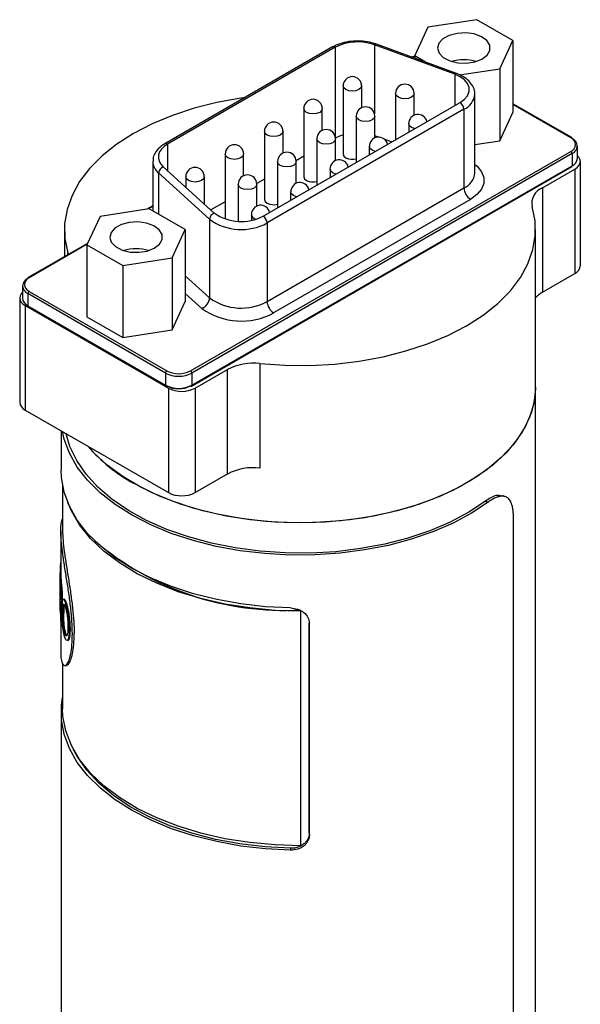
# Model space of a CAD drawing. Header units: inches. Extents: x 3.16 to 12.52, y 1.38 to 9.55.
# Tile 7 of 7: x 11.04 to 11.63, y 8.51 to 9.55. Entities that reach past the tile are written whole.
import ezdxf

# ---------------------------------------------------------------- set-up
doc = ezdxf.new("R2010")
doc.units = ezdxf.units.IN
doc.header["$MEASUREMENT"] = 0

msp = doc.modelspace()

# ---------------------------------------------------------------- linework, layer by layer
at = {"color": 7, "linetype": 'Continuous', "lineweight": 25}
for p, q in [((11.5212, 9.5521), (11.4691, 9.544)), ((11.5594, 9.5301), (11.5212, 9.5521)), ((11.4691, 9.544), (11.4551, 9.5139)), ((11.4975, 9.4942), (11.4124, 9.5254)), ((11.4124, 9.5254), (11.4124, 9.452)), ((11.4995, 9.4949), (11.4145, 9.5261)), ((11.5454, 9.5), (11.5594, 9.5301)), ((11.5594, 9.5301), (11.5594, 9.4537)), ((11.3678, 9.5231), (11.1898, 9.4203)), ((11.3708, 9.5228), (11.1927, 9.42)), ((11.3708, 9.5228), (11.3708, 9.4273)), ((11.4551, 9.5139), (11.4682, 9.5064)), ((11.4551, 9.5139), (11.4551, 9.5112)), ((11.4975, 9.4942), (11.4975, 9.4609)), ((11.5028, 9.4934), (11.5454, 9.5)), ((11.5454, 9.5), (11.5454, 9.4236)), ((11.3791, 9.4818), (11.3791, 9.4095)), ((11.3988, 9.4586), (11.3988, 9.4818)), ((11.4348, 9.4738), (11.4348, 9.4247)), ((11.4545, 9.4506), (11.4545, 9.4738)), ((11.5189, 9.3895), (11.5189, 9.473)), ((11.2942, 9.3436), (11.5032, 9.4642)), ((11.6217, 9.4269), (11.5594, 9.4628)), ((11.6207, 9.4268), (11.5594, 9.4621)), ((11.5074, 9.457), (11.2984, 9.3363)), ((11.3373, 9.4577), (11.3373, 9.3854)), ((11.357, 9.4345), (11.357, 9.4577)), ((11.5074, 9.457), (11.5074, 9.3734)), ((11.5454, 9.4236), (11.5594, 9.4537)), ((11.393, 9.4497), (11.393, 9.4006)), ((11.4127, 9.4265), (11.4127, 9.4497)), ((11.4487, 9.4416), (11.4487, 9.4327)), ((11.2956, 9.4336), (11.2956, 9.3613)), ((11.3153, 9.4104), (11.3153, 9.4336)), ((11.3513, 9.4256), (11.3513, 9.3765)), ((11.371, 9.4024), (11.371, 9.4256)), ((11.4167, 9.4274), (11.4127, 9.4289)), ((11.4306, 9.4223), (11.4232, 9.425)), ((11.5189, 9.4195), (11.5454, 9.4236)), ((11.1927, 9.42), (11.1927, 9.3918)), ((11.217, 9.1793), (11.6207, 9.4123)), ((11.6221, 9.4099), (11.2184, 9.1769)), ((11.4069, 9.4175), (11.4069, 9.4086)), ((11.6221, 9.4099), (11.6221, 9.397)), ((11.6279, 9.4051), (11.6279, 9.4179)), ((11.177, 9.4015), (11.177, 9.3491)), ((11.2538, 9.4095), (11.2538, 9.3405)), ((11.2735, 9.3863), (11.2735, 9.4095)), ((11.3095, 9.4015), (11.3095, 9.3524)), ((11.3373, 9.407), (11.3292, 9.4023)), ((11.3292, 9.3783), (11.3292, 9.4015)), ((11.6309, 9.2907), (11.6309, 9.4016)), ((11.2373, 9.3402), (11.1832, 9.3893)), ((11.1832, 9.3893), (11.1832, 9.3456)), ((11.1882, 9.3959), (11.2423, 9.3468)), ((11.218, 9.1631), (11.6217, 9.3961)), ((11.2184, 9.164), (11.6221, 9.397)), ((11.3652, 9.3934), (11.3652, 9.3845)), ((11.5906, 9.3736), (11.625, 9.3934)), ((11.625, 9.3934), (11.625, 9.2825)), ((11.2121, 9.3854), (11.2121, 9.3743)), ((11.2318, 9.3564), (11.2318, 9.3854)), ((11.2956, 9.3829), (11.2874, 9.3782)), ((11.2678, 9.3774), (11.2678, 9.338)), ((11.2874, 9.3542), (11.2874, 9.3774)), ((11.2984, 9.2527), (11.5074, 9.3734)), ((11.3234, 9.3693), (11.3234, 9.3604)), ((11.5906, 9.3736), (11.5906, 9.2627)), ((11.2538, 9.3588), (11.2387, 9.3501)), ((11.5143, 9.3613), (11.3053, 9.2407)), ((11.1733, 9.3513), (11.1212, 9.3432)), ((11.177, 9.3545), (11.1707, 9.3508)), ((11.177, 9.3538), (11.1723, 9.3511)), ((11.2115, 9.3292), (11.1733, 9.3513)), ((11.1212, 9.3432), (11.1072, 9.3131)), ((11.2373, 9.3402), (11.2373, 9.2566)), ((11.2817, 9.3452), (11.2817, 9.339)), ((11.0833, 9.3292), (11.0833, 9.3004)), ((11.1975, 9.2991), (11.2115, 9.3292)), ((11.2115, 9.3292), (11.2115, 9.2529)), ((11.2984, 9.3363), (11.2984, 9.2527)), ((11.5833, 9.162), (11.5833, 9.3292)), ((11.1079, 9.3146), (11.0449, 9.2782)), ((11.1075, 9.3137), (11.0458, 9.2781)), ((11.1072, 9.3131), (11.1454, 9.2911)), ((11.1072, 9.3131), (11.1072, 9.2367)), ((11.087, 9.3046), (11.0874, 9.3027)), ((11.087, 9.3025), (11.087, 9.3046)), ((11.1454, 9.2911), (11.1975, 9.2991)), ((11.1975, 9.2991), (11.1975, 9.2228)), ((11.1454, 9.2911), (11.1454, 9.2147)), ((11.2115, 9.28), (11.2373, 9.2566)), ((11.5906, 9.2627), (11.625, 9.2825)), ((11.0387, 9.2693), (11.0387, 9.2564)), ((11.0458, 9.2636), (11.192, 9.1793)), ((11.0358, 9.2567), (11.0358, 9.1458)), ((11.1906, 9.1769), (11.0444, 9.2612)), ((11.0444, 9.2612), (11.0444, 9.2484)), ((11.229, 9.2455), (11.2115, 9.2614)), ((11.0416, 9.2485), (11.1937, 9.1608)), ((11.0416, 9.2485), (11.0416, 9.1376)), ((11.0444, 9.2484), (11.1906, 9.164)), ((11.0449, 9.2475), (11.191, 9.1631)), ((11.1975, 9.2228), (11.2115, 9.2529)), ((11.1072, 9.2367), (11.1454, 9.2147)), ((11.1454, 9.2147), (11.1975, 9.2228)), ((11.2219, 9.1608), (11.2563, 9.1806)), ((11.2563, 9.0697), (11.2563, 9.1806)), ((11.2908, 9.1869), (11.2908, 9.076)), ((11.1906, 9.1769), (11.1906, 9.164)), ((11.2184, 9.1769), (11.2184, 9.164)), ((11.1937, 9.1608), (11.1937, 9.0499)), ((11.2219, 9.1608), (11.2219, 9.0499)), ((11.5833, 8.2136), (11.5833, 9.162)), ((11.0416, 9.1376), (11.1937, 9.0499)), ((11.0798, 9.1156), (11.0798, 9.0736)), ((11.2219, 9.0499), (11.2563, 9.0697)), ((11.0813, 9.0575), (11.0813, 9.0093)), ((11.5512, 9.0456), (11.5481, 9.0467)), ((11.5301, 9.0408), (11.5329, 9.0396)), ((11.56, 8.2187), (11.56, 9.0235)), ((11.0794, 9.0093), (11.0794, 8.9637)), ((11.0784, 8.9648), (11.0794, 8.9647)), ((11.0784, 8.9637), (11.0784, 8.9266)), ((11.0786, 8.9692), (11.0794, 8.9692)), ((11.0786, 8.9692), (11.0786, 8.9649)), ((11.0786, 8.9649), (11.0794, 8.9648)), ((11.0784, 8.9577), (11.0784, 8.9456)), ((11.0788, 8.9551), (11.0798, 8.9551)), ((11.0784, 8.9413), (11.0784, 8.9249)), ((11.0798, 8.9392), (11.0788, 8.9392)), ((11.0792, 8.9295), (11.0802, 8.9295)), ((11.08, 8.9371), (11.081, 8.9371)), ((11.0802, 8.9366), (11.0803, 8.9368)), ((11.0839, 8.9338), (11.0849, 8.9339)), ((11.0794, 8.9194), (11.0794, 8.8807)), ((11.0796, 8.9225), (11.0806, 8.9225)), ((11.0825, 8.9218), (11.0815, 8.9217)), ((11.3343, 8.9242), (11.3343, 8.9241)), ((11.3343, 8.675), (11.3343, 8.9241)), ((11.0803, 8.9085), (11.0813, 8.9085)), ((11.3431, 8.6883), (11.3431, 8.9118)), ((11.3433, 8.6862), (11.3433, 8.9113)), ((11.0849, 8.9001), (11.0839, 8.9)), ((11.0883, 8.9045), (11.0892, 8.9047)), ((11.087, 8.8938), (11.088, 8.8939)), ((11.0813, 8.868), (11.0813, 8.8204)), ((11.0798, 8.8164), (11.0798, 8.2434)), ((11.3431, 8.6883), (11.3433, 8.6862)), ((11.3234, 8.6722), (11.3233, 8.6702))]:
    msp.add_line(p, q, dxfattribs=at)
at = {"color": 7, "linetype": 'Continuous', "lineweight": 25, "flags": 128}
for points in [[(11.5, 9.5376), (11.4916, 9.5354), (11.4849, 9.5317), (11.4807, 9.527), (11.4793, 9.5218), (11.4809, 9.5165), (11.4854, 9.5119), (11.4923, 9.5083), (11.5008, 9.5063), (11.51, 9.5059), (11.5189, 9.5073), (11.5265, 9.5102), (11.5321, 9.5145), (11.5349, 9.5195), (11.5348, 9.5249), (11.5317, 9.5299), (11.5259, 9.534), (11.5182, 9.5369), (11.5092, 9.5381), (11.5, 9.5376)], [(11.4551, 9.5133), (11.4522, 9.5124), (11.452, 9.5123)], [(11.5032, 9.4642), (11.5078, 9.4676), (11.5111, 9.4714), (11.5128, 9.4757), (11.5128, 9.48), (11.5111, 9.4842), (11.5079, 9.4881), (11.5033, 9.4914), (11.4975, 9.4942)], [(11.382, 9.4778), (11.3799, 9.4796), (11.3791, 9.4818)], [(11.3988, 9.4818), (11.398, 9.4796), (11.3959, 9.4778), (11.3927, 9.4766), (11.3889, 9.4761), (11.3852, 9.4766), (11.382, 9.4778)], [(11.4377, 9.4698), (11.4355, 9.4716), (11.4348, 9.4738)], [(11.4545, 9.4738), (11.4537, 9.4716), (11.4516, 9.4698), (11.4484, 9.4685), (11.4446, 9.4681), (11.4409, 9.4685), (11.4377, 9.4698)], [(11.2751, 9.4695), (11.2704, 9.4688), (11.2451, 9.4642), (11.2208, 9.458), (11.1978, 9.4504), (11.1763, 9.4414), (11.1565, 9.4312), (11.1388, 9.4198), (11.1232, 9.4074), (11.11, 9.3941), (11.0994, 9.3801), (11.0914, 9.3654), (11.086, 9.3504), (11.0835, 9.3352), (11.0838, 9.3198), (11.087, 9.3046)], [(11.3402, 9.4537), (11.3381, 9.4555), (11.3373, 9.4577)], [(11.357, 9.4577), (11.3563, 9.4555), (11.3542, 9.4537), (11.351, 9.4525), (11.3472, 9.452), (11.3434, 9.4525), (11.3402, 9.4537)], [(11.3959, 9.4457), (11.3938, 9.4475), (11.393, 9.4497)], [(11.4127, 9.4497), (11.412, 9.4475), (11.4098, 9.4457), (11.4066, 9.4444), (11.4029, 9.444), (11.3991, 9.4444), (11.3959, 9.4457)], [(11.4516, 9.4376), (11.4495, 9.4395), (11.4487, 9.4416)], [(11.2985, 9.4296), (11.2963, 9.4314), (11.2956, 9.4336)], [(11.3153, 9.4336), (11.3145, 9.4314), (11.3124, 9.4296), (11.3092, 9.4284), (11.3054, 9.4279), (11.3017, 9.4284), (11.2985, 9.4296)], [(11.4549, 9.4363), (11.4548, 9.4364), (11.4516, 9.4376)], [(11.3542, 9.4215), (11.352, 9.4234), (11.3513, 9.4256)], [(11.371, 9.4256), (11.3702, 9.4234), (11.3681, 9.4215), (11.3649, 9.4203), (11.3611, 9.4199), (11.3573, 9.4203), (11.3542, 9.4215)], [(11.3791, 9.4298), (11.3751, 9.4284), (11.3708, 9.4263)], [(11.1927, 9.42), (11.1891, 9.4175), (11.1862, 9.4147), (11.1842, 9.4116), (11.1831, 9.4084), (11.183, 9.4052), (11.1838, 9.4019), (11.1856, 9.3988), (11.1882, 9.3959)], [(11.4098, 9.4135), (11.4077, 9.4154), (11.4069, 9.4175)], [(11.4132, 9.4122), (11.413, 9.4123), (11.4098, 9.4135)], [(11.2567, 9.4055), (11.2546, 9.4073), (11.2538, 9.4095)], [(11.2735, 9.4095), (11.2728, 9.4073), (11.2706, 9.4055), (11.2674, 9.4042), (11.2637, 9.4038), (11.2599, 9.4042), (11.2567, 9.4055)], [(11.3124, 9.3974), (11.3103, 9.3993), (11.3095, 9.4015)], [(11.3292, 9.4015), (11.3284, 9.3993), (11.3263, 9.3974), (11.3231, 9.3962), (11.3194, 9.3958), (11.3156, 9.3962), (11.3124, 9.3974)], [(11.3791, 9.4095), (11.3799, 9.4073), (11.382, 9.4055)], [(11.625, 9.3934), (11.6275, 9.3952), (11.6293, 9.3972), (11.6305, 9.3994), (11.6309, 9.4016), (11.6305, 9.4039), (11.6293, 9.406), (11.6279, 9.4077)], [(11.3681, 9.3894), (11.3659, 9.3913), (11.3652, 9.3934)], [(11.3714, 9.3881), (11.3713, 9.3882), (11.3681, 9.3894)], [(11.5189, 9.3985), (11.5213, 9.3964), (11.526, 9.3907), (11.5284, 9.3845), (11.5284, 9.3782), (11.5259, 9.372), (11.5212, 9.3663), (11.5143, 9.3613)], [(11.215, 9.3814), (11.2128, 9.3832), (11.2121, 9.3854)], [(11.2318, 9.3854), (11.231, 9.3832), (11.2289, 9.3814), (11.2257, 9.3801), (11.2219, 9.3797), (11.2182, 9.3801), (11.215, 9.3814)], [(11.3373, 9.3854), (11.3381, 9.3832), (11.3402, 9.3814)], [(11.2706, 9.3733), (11.2685, 9.3752), (11.2678, 9.3774)], [(11.2874, 9.3774), (11.2867, 9.3752), (11.2846, 9.3733), (11.2814, 9.3721), (11.2776, 9.3717), (11.2738, 9.3721), (11.2706, 9.3733)], [(11.3263, 9.3653), (11.3242, 9.3671), (11.3234, 9.3693)], [(11.2956, 9.3613), (11.2963, 9.3591), (11.2985, 9.3573)], [(11.3297, 9.364), (11.3295, 9.3641), (11.3263, 9.3653)], [(11.2908, 9.1869), (11.3172, 9.1851), (11.3437, 9.185), (11.3702, 9.1864), (11.3962, 9.1895), (11.4215, 9.1941), (11.4458, 9.2003), (11.4688, 9.2079), (11.4904, 9.2169), (11.5101, 9.2271), (11.5278, 9.2385), (11.5434, 9.2509), (11.5566, 9.2642), (11.5673, 9.2783), (11.5753, 9.2929), (11.5806, 9.3079), (11.5831, 9.3231), (11.5828, 9.3385), (11.5797, 9.3537)], [(11.1521, 9.3368), (11.1437, 9.3346), (11.137, 9.3309), (11.1328, 9.3262), (11.1314, 9.3209), (11.133, 9.3157), (11.1375, 9.3111), (11.1444, 9.3075), (11.1529, 9.3054), (11.1621, 9.3051), (11.171, 9.3064), (11.1786, 9.3094), (11.1842, 9.3137), (11.187, 9.3187), (11.1869, 9.324), (11.1838, 9.329), (11.178, 9.3332), (11.1703, 9.336), (11.1613, 9.3373), (11.1521, 9.3368)], [(11.0387, 9.2627), (11.0373, 9.2611), (11.0362, 9.2589), (11.0358, 9.2567), (11.0362, 9.2544), (11.0373, 9.2523), (11.0391, 9.2503), (11.0416, 9.2485)], [(11.5833, 9.162), (11.5833, 9.1601), (11.5815, 9.1447), (11.5769, 9.1296), (11.5696, 9.1148), (11.5596, 9.1006), (11.547, 9.0871), (11.532, 9.0744), (11.5147, 9.0627), (11.4954, 9.0521), (11.4743, 9.0428), (11.4515, 9.0348), (11.4274, 9.0283), (11.4023, 9.0233), (11.3764, 9.0198), (11.3499, 9.018), (11.3233, 9.0178), (11.2968, 9.0192), (11.2708, 9.0223), (11.2454, 9.0269), (11.221, 9.033), (11.1979, 9.0407), (11.1763, 9.0497), (11.1565, 9.0599)], [(11.5833, 9.162), (11.5825, 9.1505), (11.579, 9.1352), (11.5727, 9.1203), (11.5636, 9.1059), (11.552, 9.0921), (11.5379, 9.079), (11.5215, 9.0669), (11.5029, 9.0559), (11.4824, 9.0461), (11.4602, 9.0376), (11.4366, 9.0306), (11.4118, 9.025), (11.3862, 9.0209), (11.3599, 9.0185), (11.3333, 9.0177)], [(11.5329, 9.0396), (11.5153, 9.028), (11.4958, 9.0175), (11.4744, 9.0082), (11.4514, 9.0004), (11.4272, 8.9939), (11.4019, 8.989), (11.3758, 8.9856), (11.3493, 8.9838), (11.3226, 8.9836), (11.296, 8.9851), (11.2698, 8.9882), (11.2444, 8.9928), (11.2199, 8.999), (11.1967, 9.0066), (11.1749, 9.0156), (11.155, 9.0258), (11.137, 9.0372), (11.1212, 9.0497), (11.1078, 9.063), (11.0969, 9.0771), (11.0886, 9.0917), (11.083, 9.1068), (11.0812, 9.1148)], [(11.5301, 9.0408), (11.5124, 9.0292), (11.4926, 9.0186), (11.471, 9.0094), (11.4478, 9.0015), (11.4232, 8.9952), (11.3976, 8.9904), (11.3713, 8.9872), (11.3445, 8.9857), (11.3176, 8.9858), (11.2909, 8.9876), (11.2646, 8.9911), (11.2392, 8.9961), (11.2148, 9.0028), (11.1919, 9.0108), (11.1705, 9.0203), (11.1511, 9.031), (11.1337, 9.0429), (11.1187, 9.0558), (11.1062, 9.0696), (11.0963, 9.084), (11.0891, 9.099), (11.0851, 9.1125)], [(11.3333, 9.0177), (11.3067, 9.0185), (11.2805, 9.0209), (11.2548, 9.025), (11.23, 9.0306), (11.2064, 9.0376), (11.1842, 9.0461), (11.1637, 9.0559), (11.1452, 9.0669), (11.1287, 9.079), (11.1146, 9.0921), (11.1082, 9.0992)], [(11.3233, 8.9274), (11.2967, 8.9288), (11.2704, 8.9318), (11.2449, 8.9364), (11.2203, 8.9426), (11.197, 8.9502), (11.1753, 8.9592), (11.1553, 8.9694), (11.1372, 8.9808), (11.1214, 8.9933), (11.1079, 9.0066), (11.0969, 9.0207), (11.0886, 9.0354), (11.083, 9.0505), (11.0802, 9.0659), (11.0798, 9.0736)], [(11.3343, 8.9241), (11.307, 8.9249), (11.28, 8.9274), (11.2536, 8.9316), (11.2282, 8.9374), (11.204, 8.9447), (11.1813, 8.9536), (11.1604, 8.9638), (11.1416, 8.9752), (11.125, 8.9878), (11.1108, 9.0013), (11.0993, 9.0156), (11.0906, 9.0306), (11.0868, 9.0395)], [(11.3233, 8.6702), (11.2967, 8.6716), (11.2704, 8.6746), (11.2449, 8.6793), (11.2203, 8.6854), (11.197, 8.693), (11.1753, 8.702), (11.1553, 8.7122), (11.1372, 8.7237), (11.1214, 8.7361), (11.1079, 8.7494), (11.0969, 8.7635), (11.0886, 8.7782), (11.083, 8.7933), (11.0802, 8.8087), (11.0802, 8.8241), (11.0813, 8.8325)], [(11.3343, 8.675), (11.307, 8.6758), (11.28, 8.6783), (11.2536, 8.6824), (11.2282, 8.6882), (11.204, 8.6956), (11.1813, 8.7044), (11.1604, 8.7146), (11.1416, 8.7261), (11.125, 8.7386), (11.1108, 8.7521), (11.0993, 8.7665), (11.0906, 8.7814), (11.0847, 8.7968), (11.0817, 8.8125), (11.0813, 8.8204)], [(11.3234, 8.6722), (11.2962, 8.6737), (11.2695, 8.6769), (11.2435, 8.6817), (11.2185, 8.6882), (11.195, 8.6962), (11.1731, 8.7056), (11.1531, 8.7164), (11.1352, 8.7283), (11.1198, 8.7414), (11.1069, 8.7553), (11.0967, 8.7699), (11.0926, 8.7774)]]:
    msp.add_lwpolyline(points, dxfattribs=at)
at = {"color": 7, "linetype": 'Continuous', "lineweight": 25}
for centre, radius, start, end in [((11.3947, 9.4761), 0.0524, 70.1862, 117.0658), ((11.414, 9.5241), 0.00206, 77.9156, 141.0879), ((11.3691, 9.5204), 0.00297, 54.3824, 114.3071), ((11.5073, 9.4636), 0.046, 73.4686, 106.5314), ((11.4991, 9.4929), 0.00206, 77.8679, 141.0948), ((11.3889, 9.4818), 0.00984, 0, 180), ((11.4446, 9.4738), 0.00984, 0, 180), ((11.4995, 9.4748), 0.0195, 293.7296, 353.8994), ((11.3472, 9.4577), 0.00984, 0, 180), ((11.4983, 9.4565), 0.00908, 2.6055, 57.3945), ((11.4029, 9.4497), 0.00984, 0, 180), ((11.3054, 9.4336), 0.00984, 0, 180), ((11.4585, 9.4416), 0.00984, 13.5893, 180), ((11.3611, 9.4256), 0.00984, 0, 180), ((11.191, 9.4177), 0.00283, 52.7464, 115.9581), ((11.4168, 9.4175), 0.00984, 13.5893, 180), ((11.6213, 9.426), 0.00099, 65.686, 125.6182), ((11.618, 9.4195), 0.00774, 290.7834, 69.2166), ((11.6211, 9.4261), 0.00099, 354.3796, 54.302), ((11.6191, 9.4179), 0.00859, 290.7834, 69.2166), ((11.2637, 9.4095), 0.00984, 0, 180), ((11.3194, 9.4015), 0.00984, 0, 180), ((11.6191, 9.4097), 0.00303, 2.6055, 57.3945), ((11.1934, 9.4021), 0.0164, 181.7615, 231.4099), ((11.375, 9.3934), 0.00984, 13.5893, 180), ((11.389, 9.4193), 0.0155, 243.0837, 284.9794), ((11.618, 9.406), 0.0099, 294.3747, 354.3052), ((11.1909, 9.3887), 0.00771, 110.565, 175.7729), ((11.2219, 9.3854), 0.00984, 0, 180), ((11.4996, 9.3911), 0.0194, 293.6186, 355.0613), ((11.6211, 9.3969), 0.00099, 305.698, 5.6204), ((11.2776, 9.3774), 0.00984, 0, 180), ((11.3333, 9.3693), 0.00984, 13.5893, 180), ((11.3473, 9.3952), 0.0155, 243.0837, 284.9794), ((11.5225, 9.3741), 0.0151, 182.6055, 237.3945), ((11.5973, 9.3569), 0.018, 111.9168, 190.4817), ((11.2915, 9.3452), 0.00984, 13.5893, 180), ((11.3055, 9.3711), 0.0155, 243.0837, 284.9794), ((11.245, 9.3396), 0.00771, 110.565, 175.7729), ((11.271, 9.3871), 0.0578, 234.3942, 298.3538), ((11.2709, 9.3868), 0.0491, 234.3942, 298.3538), ((11.2878, 9.3464), 0.00629, 191.3418, 258.9942), ((11.2893, 9.3359), 0.00908, 2.6055, 57.3945), ((11.1594, 9.2628), 0.046, 73.4686, 106.5314), ((11.6208, 9.2917), 0.0101, 294.3747, 354.3052), ((11.0475, 9.2693), 0.00859, 110.7834, 249.2166), ((11.0486, 9.2709), 0.00774, 110.7834, 249.2166), ((11.0454, 9.2774), 0.00099, 125.698, 185.6204), ((11.0453, 9.2773), 0.00099, 54.3818, 114.314), ((11.0475, 9.2611), 0.00303, 122.6055, 177.3945), ((11.0485, 9.2574), 0.0099, 185.6948, 245.6253), ((11.2245, 9.2576), 0.0129, 290.565, 355.7729), ((11.271, 9.3036), 0.0578, 234.3942, 298.3538), ((11.6044, 9.2379), 0.0284, 119.1068, 138.1053), ((11.0454, 9.2483), 0.00099, 174.3796, 234.302), ((11.2711, 9.3042), 0.0722, 234.3942, 298.3538), ((11.3135, 9.2534), 0.0151, 182.6055, 237.3945), ((11.2838, 9.1279), 0.0594, 83.2029, 117.562), ((11.1936, 9.1767), 0.00303, 122.6055, 177.3945), ((11.2045, 9.2037), 0.0303, 242.6097, 297.3903), ((11.2045, 9.2034), 0.0272, 242.6097, 297.3903), ((11.2154, 9.1767), 0.00303, 2.6055, 57.3945), ((11.2045, 9.1909), 0.0303, 242.6097, 297.3903), ((11.1916, 9.1639), 0.00099, 174.3796, 234.302), ((11.1914, 9.164), 0.00099, 245.686, 305.6182), ((11.2045, 9.1874), 0.0272, 242.6097, 297.3903), ((11.2078, 9.1881), 0.0307, 242.6097, 297.3903), ((11.2176, 9.164), 0.00099, 234.3818, 294.314), ((11.2175, 9.1639), 0.00099, 305.698, 5.6204), ((11.0458, 9.1468), 0.0101, 185.6948, 245.6253), ((11.2412, 9.2135), 0.1754, 220.689, 241.1334), ((11.2838, 9.017), 0.0594, 83.2029, 117.562), ((11.2078, 9.0772), 0.0307, 242.6097, 297.3903), ((11.3168, 9.2357), 0.3109, 229.7114, 273.2344), ((11.1644, 8.9637), 0.086, 171.3121, 176.3004), ((11.1636, 8.9637), 0.0852, 179.3113, 185.8327), ((11.1643, 8.9637), 0.0849, 180.0035, 185.8323), ((11.1637, 8.9594), 0.0853, 181.1584, 185.9594), ((11.1637, 8.9473), 0.0853, 181.1575, 185.4815), ((11.1635, 8.943), 0.0851, 181.1554, 183.5092), ((11.1634, 8.9266), 0.085, 180.0001, 181.1548), ((11.1666, 8.927), 0.0882, 190.0735, 192.1219)]:
    msp.add_arc(centre, radius, start, end, dxfattribs=at)
for points, knots in [([(11.4145, 9.5261), (11.4129, 9.5266), (11.4084, 9.5282), (11.4001, 9.5295), (11.39, 9.5296), (11.3802, 9.5281), (11.3728, 9.5257), (11.369, 9.5237), (11.3678, 9.5231)], [0, 0, 0, 0, 0.10646, 0.306104, 0.505407, 0.705224, 0.906529, 1, 1, 1, 1]), ([(11.5186, 9.4726), (11.5187, 9.4736), (11.519, 9.4767), (11.5169, 9.4818), (11.5127, 9.4873), (11.5068, 9.4918), (11.5018, 9.4939), (11.4995, 9.4949)], [0, 0, 0, 0, 0.095987, 0.322453, 0.549151, 0.788798, 1, 1, 1, 1]), ([(11.1898, 9.4203), (11.1885, 9.4195), (11.1847, 9.4171), (11.1803, 9.4124), (11.1773, 9.4067), (11.1774, 9.4031), (11.1774, 9.4016)], [0, 0, 0, 0, 0.178493, 0.516551, 0.803204, 1, 1, 1, 1]), ([(11.5478, 9.046), (11.5458, 9.0466), (11.5411, 9.048), (11.5341, 9.0434), (11.5301, 9.0408)], [0, 0, 0, 0, 0.429691, 1, 1, 1, 1]), ([(11.56, 9.0235), (11.56, 9.0244), (11.5599, 9.0261), (11.5598, 9.0286), (11.5595, 9.031), (11.5592, 9.0332), (11.5588, 9.0352), (11.5581, 9.0374), (11.5573, 9.0397), (11.5556, 9.0426), (11.5531, 9.0451), (11.5498, 9.0461), (11.5467, 9.0461), (11.544, 9.0456), (11.5408, 9.0444), (11.5369, 9.0424), (11.5342, 9.0406), (11.5329, 9.0396)], [0, 0, 0, 0, 0.041798, 0.083205, 0.124403, 0.165575, 0.206906, 0.248578, 0.310815, 0.373136, 0.497854, 0.622908, 0.685626, 0.748426, 0.832299, 0.915685, 1, 1, 1, 1]), ([(11.0917, 8.8999), (11.0916, 8.9043), (11.0914, 8.913), (11.09, 8.9278), (11.088, 8.943), (11.0856, 8.9584), (11.0831, 8.9733), (11.0811, 8.9872), (11.0797, 8.9994), (11.0792, 9.0098), (11.0797, 9.0172), (11.0806, 9.0213), (11.0813, 9.022), (11.0813, 9.022)], [0, 0, 0, 0, 0.09876, 0.197632, 0.296565, 0.395655, 0.494895, 0.594277, 0.693765, 0.793312, 0.892861, 0.992351, 1, 1, 1, 1]), ([(11.0813, 9.0093), (11.0813, 9.0063), (11.0815, 9.0029), (11.0821, 8.9954), (11.0826, 8.9914), (11.0837, 8.9827), (11.0844, 8.9781), (11.0859, 8.9685), (11.0867, 8.9636), (11.0883, 8.9535), (11.0891, 8.9485), (11.0905, 8.9382), (11.0912, 8.9332), (11.0923, 8.9232), (11.0928, 8.9183), (11.0934, 8.909), (11.0936, 8.9045), (11.0936, 8.9003)], [0, 0, 0, 0, 0.0312485, 0.0312485, 0.0624985, 0.0624985, 0.0937485, 0.0937485, 0.1249985, 0.1249985, 0.1562485, 0.1562485, 0.1874985, 0.1874985, 0.2187485, 0.2187485, 0.2499985, 0.2499985, 0.2499985, 0.2499985]), ([(11.0788, 8.9551), (11.0789, 8.9544), (11.079, 8.9538), (11.0791, 8.953), (11.0791, 8.9527), (11.0791, 8.9523), (11.0791, 8.9522), (11.0792, 8.952), (11.0792, 8.9519), (11.0792, 8.9518), (11.0792, 8.9518), (11.0792, 8.9517), (11.0792, 8.9517), (11.0792, 8.9513), (11.0793, 8.9509), (11.0793, 8.9504), (11.0793, 8.9502), (11.0794, 8.95), (11.0794, 8.9499), (11.0794, 8.9497), (11.0794, 8.9496), (11.0794, 8.9491), (11.0795, 8.9487), (11.0795, 8.9481), (11.0795, 8.9479), (11.0796, 8.9475), (11.0796, 8.9472), (11.0796, 8.9466), (11.0797, 8.9462), (11.0797, 8.9456), (11.0797, 8.9453), (11.0797, 8.9449), (11.0798, 8.9446), (11.0798, 8.9435), (11.0799, 8.9426), (11.0799, 8.9414), (11.0799, 8.941), (11.0799, 8.9404), (11.0799, 8.9402), (11.08, 8.9399), (11.08, 8.9397), (11.08, 8.9396), (11.08, 8.9395), (11.08, 8.9394), (11.08, 8.9394), (11.08, 8.9388), (11.08, 8.938), (11.08, 8.9371)], [0, 0, 0, 0, 0.125, 0.125, 0.1875, 0.1875, 0.21875, 0.21875, 0.234375, 0.234375, 0.242188, 0.242188, 0.25, 0.25, 0.3125, 0.3125, 0.34375, 0.34375, 0.359375, 0.359375, 0.375, 0.375, 0.4375, 0.4375, 0.46875, 0.46875, 0.5, 0.5, 0.5625, 0.5625, 0.59375, 0.59375, 0.625, 0.625, 0.75, 0.75, 0.8125, 0.8125, 0.84375, 0.84375, 0.859375, 0.859375, 0.867188, 0.867188, 0.875, 0.875, 1, 1, 1, 1]), ([(11.0789, 8.9505), (11.0789, 8.9501), (11.0789, 8.9498), (11.079, 8.9495), (11.079, 8.9495), (11.079, 8.9494), (11.079, 8.9494), (11.079, 8.9492), (11.079, 8.9491), (11.079, 8.9489), (11.079, 8.9487), (11.0791, 8.948), (11.0791, 8.9476), (11.0792, 8.9467), (11.0793, 8.9462), (11.0793, 8.9455), (11.0793, 8.9452), (11.0794, 8.9447), (11.0794, 8.9444), (11.0794, 8.9437), (11.0794, 8.9431), (11.0795, 8.9424), (11.0795, 8.9421), (11.0795, 8.9416), (11.0795, 8.9414), (11.0795, 8.9411), (11.0795, 8.9411), (11.0795, 8.941), (11.0795, 8.9409), (11.0795, 8.9408), (11.0795, 8.9407), (11.0795, 8.9403), (11.0795, 8.9401), (11.0795, 8.9398)], [0, 0, 0, 0, 0.125, 0.125, 0.140625, 0.140625, 0.15625, 0.15625, 0.1875, 0.1875, 0.25, 0.25, 0.375, 0.375, 0.5, 0.5, 0.5625, 0.5625, 0.625, 0.625, 0.75, 0.75, 0.8125, 0.8125, 0.875, 0.875, 0.890625, 0.890625, 0.90625, 0.90625, 0.9375, 0.9375, 1, 1, 1, 1]), ([(11.0798, 8.9551), (11.0799, 8.9545), (11.08, 8.9535), (11.0802, 8.9517), (11.0804, 8.9497), (11.0806, 8.9471), (11.0808, 8.9444), (11.0809, 8.9418), (11.081, 8.9394), (11.081, 8.9379), (11.081, 8.9371)], [0, 0, 0, 0, 0.139142, 0.250315, 0.375161, 0.49989, 0.624824, 0.749824, 0.874864, 1, 1, 1, 1]), ([(11.0795, 8.9398), (11.0795, 8.9395), (11.0795, 8.9392), (11.0795, 8.9389), (11.0795, 8.9388), (11.0795, 8.9387), (11.0795, 8.9387), (11.0795, 8.9386), (11.0795, 8.9385), (11.0795, 8.9381), (11.0795, 8.9377), (11.0794, 8.9372), (11.0794, 8.9369), (11.0793, 8.9366), (11.0793, 8.9365), (11.0792, 8.9365), (11.0792, 8.9365), (11.0792, 8.9366), (11.0792, 8.9366), (11.0792, 8.9366), (11.0792, 8.9367), (11.0791, 8.9369), (11.079, 8.9371), (11.079, 8.9374), (11.079, 8.9374), (11.079, 8.9375), (11.079, 8.9375), (11.079, 8.9376), (11.079, 8.9377), (11.0789, 8.9379), (11.0789, 8.9381), (11.0789, 8.9382), (11.0789, 8.9383), (11.0789, 8.9383), (11.0789, 8.9383), (11.0789, 8.9383), (11.0789, 8.9384), (11.0789, 8.9385), (11.0789, 8.9385), (11.0788, 8.9388), (11.0788, 8.939), (11.0788, 8.9392)], [0, 0, 0, 0, 0.0625, 0.0625, 0.09375, 0.09375, 0.109375, 0.109375, 0.125, 0.125, 0.25, 0.25, 0.375, 0.375, 0.5, 0.5, 0.53125, 0.53125, 0.5625, 0.5625, 0.625, 0.625, 0.75, 0.75, 0.765625, 0.765625, 0.78125, 0.78125, 0.8125, 0.8125, 0.875, 0.875, 0.882812, 0.882812, 0.890625, 0.890625, 0.90625, 0.90625, 0.9375, 0.9375, 1, 1, 1, 1]), ([(11.0792, 8.9225), (11.0792, 8.9246), (11.0791, 8.9263), (11.079, 8.9284), (11.079, 8.929), (11.079, 8.9298), (11.079, 8.93), (11.0789, 8.9304), (11.0789, 8.9305), (11.0789, 8.9306), (11.0789, 8.9307), (11.0789, 8.9308), (11.0789, 8.9308), (11.0789, 8.9308), (11.0789, 8.9308), (11.0789, 8.9309), (11.0789, 8.9309), (11.0789, 8.9317), (11.0789, 8.9325), (11.0788, 8.9335), (11.0788, 8.9338), (11.0788, 8.9344), (11.0787, 8.9346), (11.0787, 8.9351), (11.0787, 8.9354), (11.0787, 8.9358), (11.0787, 8.9359), (11.0787, 8.9361), (11.0787, 8.9362), (11.0786, 8.9363), (11.0786, 8.9363), (11.0786, 8.9364), (11.0786, 8.9364), (11.0786, 8.9368), (11.0786, 8.9372), (11.0786, 8.9378)], [0, 0, 0, 0, 0.25, 0.25, 0.375, 0.375, 0.4375, 0.4375, 0.46875, 0.46875, 0.484375, 0.484375, 0.492188, 0.492188, 0.496094, 0.496094, 0.5, 0.5, 0.625, 0.625, 0.6875, 0.6875, 0.75, 0.75, 0.8125, 0.8125, 0.84375, 0.84375, 0.859375, 0.859375, 0.867188, 0.867188, 0.875, 0.875, 1, 1, 1, 1]), ([(11.08, 8.9371), (11.08, 8.9367), (11.08, 8.9364), (11.08, 8.9359), (11.08, 8.9358), (11.08, 8.9356), (11.08, 8.9355), (11.08, 8.9354), (11.08, 8.9354), (11.08, 8.9354), (11.08, 8.9353), (11.08, 8.935), (11.08, 8.9348), (11.0799, 8.9344), (11.0799, 8.9342), (11.0799, 8.934), (11.0799, 8.9339), (11.0799, 8.9333), (11.0799, 8.9329), (11.0798, 8.9322), (11.0797, 8.9319), (11.0796, 8.9316), (11.0796, 8.9314), (11.0795, 8.9314), (11.0795, 8.9314), (11.0794, 8.9314), (11.0794, 8.9315), (11.0794, 8.9315), (11.0794, 8.9315), (11.0793, 8.9316), (11.0793, 8.9317), (11.0792, 8.9319), (11.0792, 8.932), (11.0792, 8.9322), (11.0792, 8.9322), (11.0791, 8.9323), (11.0791, 8.9324), (11.0791, 8.9324), (11.0791, 8.9324), (11.0791, 8.9326), (11.0791, 8.9327), (11.079, 8.933)], [0, 0, 0, 0, 0.0625, 0.0625, 0.09375, 0.09375, 0.109375, 0.109375, 0.117188, 0.117188, 0.125, 0.125, 0.1875, 0.1875, 0.21875, 0.21875, 0.25, 0.25, 0.375, 0.375, 0.5, 0.5, 0.625, 0.625, 0.6875, 0.6875, 0.71875, 0.71875, 0.75, 0.75, 0.8125, 0.8125, 0.875, 0.875, 0.90625, 0.90625, 0.921875, 0.921875, 0.9375, 0.9375, 1, 1, 1, 1]), ([(11.079, 8.933), (11.079, 8.9326), (11.0791, 8.9323), (11.0791, 8.9319), (11.0791, 8.9317), (11.0791, 8.9316), (11.0791, 8.9315), (11.0791, 8.9314), (11.0791, 8.9314), (11.0791, 8.9313), (11.0791, 8.9313), (11.0791, 8.9311), (11.0792, 8.931), (11.0792, 8.9307), (11.0792, 8.9307), (11.0792, 8.9305), (11.0792, 8.9304), (11.0792, 8.9302), (11.0792, 8.9299), (11.0792, 8.9295)], [0, 0, 0, 0, 0.25, 0.25, 0.375, 0.375, 0.4375, 0.4375, 0.46875, 0.46875, 0.5, 0.5, 0.625, 0.625, 0.6875, 0.6875, 0.75, 0.75, 1, 1, 1, 1]), ([(11.0792, 8.9295), (11.0793, 8.9291), (11.0793, 8.9288), (11.0793, 8.9283), (11.0793, 8.9282), (11.0793, 8.928), (11.0793, 8.928), (11.0793, 8.9278), (11.0793, 8.9278), (11.0794, 8.9272), (11.0794, 8.9266), (11.0794, 8.9256), (11.0795, 8.9253), (11.0795, 8.9249), (11.0795, 8.9248), (11.0795, 8.9245), (11.0795, 8.9245), (11.0795, 8.9243), (11.0795, 8.9243), (11.0795, 8.9238), (11.0796, 8.9232), (11.0796, 8.9225)], [0, 0, 0, 0, 0.125, 0.125, 0.1875, 0.1875, 0.21875, 0.21875, 0.25, 0.25, 0.5, 0.5, 0.625, 0.625, 0.6875, 0.6875, 0.71875, 0.71875, 0.75, 0.75, 1, 1, 1, 1]), ([(11.08, 8.933), (11.08, 8.9324), (11.0801, 8.9316), (11.0802, 8.9304), (11.0802, 8.9298), (11.0802, 8.9295)], [0, 0, 0, 0, 0.499969, 0.749972, 1, 1, 1, 1]), ([(11.0802, 8.9295), (11.0803, 8.929), (11.0803, 8.9278), (11.0804, 8.926), (11.0805, 8.9243), (11.0805, 8.9231), (11.0806, 8.9225)], [0, 0, 0, 0, 0.2500095, 0.5000026, 0.7499911, 1, 1, 1, 1]), ([(11.081, 8.9371), (11.081, 8.936), (11.0809, 8.9342), (11.0808, 8.9325), (11.0807, 8.9317), (11.0806, 8.9314), (11.0805, 8.9315), (11.0805, 8.9315)], [0, 0, 0, 0, 0.385873, 0.580645, 0.772467, 0.961242, 1, 1, 1, 1]), ([(11.0808, 8.9245), (11.0808, 8.9252), (11.0808, 8.9259), (11.0808, 8.9267), (11.0808, 8.927), (11.0808, 8.9273), (11.0808, 8.9274), (11.0808, 8.9276), (11.0808, 8.9276), (11.0808, 8.9277), (11.0808, 8.9277), (11.0808, 8.9278), (11.0808, 8.9278), (11.0808, 8.9284), (11.0808, 8.9289), (11.0809, 8.9297), (11.0809, 8.9299), (11.0809, 8.9303), (11.0809, 8.9304), (11.0809, 8.9306), (11.0809, 8.9307), (11.081, 8.9319), (11.081, 8.9328), (11.0811, 8.9339), (11.0812, 8.9343), (11.0812, 8.9347), (11.0813, 8.9349), (11.0813, 8.9351), (11.0813, 8.9351), (11.0813, 8.9353), (11.0814, 8.9353), (11.0815, 8.9359), (11.0816, 8.9363), (11.0819, 8.9366), (11.082, 8.9367), (11.0822, 8.9367), (11.0823, 8.9367), (11.0826, 8.9365), (11.0828, 8.9362), (11.0832, 8.9355), (11.0834, 8.9352), (11.0835, 8.9348), (11.0835, 8.9348), (11.0836, 8.9347), (11.0836, 8.9347), (11.0836, 8.9346), (11.0836, 8.9345), (11.0837, 8.9342), (11.0838, 8.934), (11.0839, 8.9338)], [0, 0, 0, 0, 0.0625, 0.0625, 0.09375, 0.09375, 0.109375, 0.109375, 0.117188, 0.117188, 0.121094, 0.121094, 0.125, 0.125, 0.1875, 0.1875, 0.21875, 0.21875, 0.234375, 0.234375, 0.25, 0.25, 0.375, 0.375, 0.4375, 0.4375, 0.46875, 0.46875, 0.484375, 0.484375, 0.5, 0.5, 0.625, 0.625, 0.6875, 0.6875, 0.75, 0.75, 0.875, 0.875, 0.9375, 0.9375, 0.945312, 0.945312, 0.953125, 0.953125, 0.96875, 0.96875, 1, 1, 1, 1]), ([(11.0815, 8.9217), (11.0815, 8.9229), (11.0815, 8.9237), (11.0815, 8.9243), (11.0815, 8.9244), (11.0815, 8.9244), (11.0815, 8.9245), (11.0815, 8.9245), (11.0815, 8.9246), (11.0815, 8.9248), (11.0815, 8.9249), (11.0815, 8.9252), (11.0815, 8.9254), (11.0815, 8.926), (11.0816, 8.9264), (11.0816, 8.9268), (11.0816, 8.9268), (11.0816, 8.9269), (11.0816, 8.927), (11.0816, 8.9271), (11.0816, 8.9272), (11.0816, 8.9275), (11.0816, 8.9277), (11.0817, 8.9283), (11.0817, 8.9286), (11.0818, 8.9295), (11.0818, 8.93), (11.082, 8.9307), (11.082, 8.9309), (11.0821, 8.9312), (11.0822, 8.9313), (11.0824, 8.9316), (11.0825, 8.9317), (11.0827, 8.9316), (11.0828, 8.9316), (11.0829, 8.9315), (11.0829, 8.9314), (11.0831, 8.9312), (11.0832, 8.9311), (11.0834, 8.9307), (11.0835, 8.9305), (11.0836, 8.9302), (11.0836, 8.9302), (11.0836, 8.9301), (11.0836, 8.9301), (11.0837, 8.93), (11.0837, 8.93), (11.0838, 8.9298), (11.0838, 8.9296), (11.0839, 8.9294)], [0, 0, 0, 0, 0.125, 0.125, 0.128906, 0.128906, 0.132812, 0.132812, 0.140625, 0.140625, 0.15625, 0.15625, 0.1875, 0.1875, 0.25, 0.25, 0.257812, 0.257812, 0.265625, 0.265625, 0.28125, 0.28125, 0.3125, 0.3125, 0.375, 0.375, 0.5, 0.5, 0.5625, 0.5625, 0.625, 0.625, 0.75, 0.75, 0.78125, 0.78125, 0.8125, 0.8125, 0.875, 0.875, 0.9375, 0.9375, 0.945312, 0.945312, 0.953125, 0.953125, 0.96875, 0.96875, 1, 1, 1, 1]), ([(11.0831, 8.9311), (11.083, 8.931), (11.0827, 8.9302), (11.0825, 8.9269), (11.0825, 8.9235), (11.0825, 8.9218)], [0, 0, 0, 0, 0.130582, 0.564481, 1, 1, 1, 1]), ([(11.0831, 8.9367), (11.0832, 8.9367), (11.0834, 8.9369), (11.084, 8.936), (11.0846, 8.9346), (11.0849, 8.9339)], [0, 0, 0, 0, 0.171171, 0.583162, 1, 1, 1, 1]), ([(11.0839, 8.9338), (11.084, 8.9335), (11.0841, 8.9333), (11.0842, 8.933), (11.0842, 8.9329), (11.0843, 8.9327), (11.0843, 8.9327), (11.0843, 8.9326), (11.0843, 8.9326), (11.0843, 8.9325), (11.0843, 8.9325), (11.0844, 8.9323), (11.0845, 8.932), (11.0846, 8.9316), (11.0846, 8.9315), (11.0847, 8.9313), (11.0848, 8.9312), (11.0851, 8.93), (11.0854, 8.9289), (11.086, 8.9264), (11.0862, 8.9251), (11.0866, 8.9232), (11.0867, 8.9225), (11.0869, 8.9215), (11.0869, 8.9211), (11.087, 8.9206), (11.0871, 8.9204), (11.0871, 8.9201), (11.0871, 8.9199), (11.0874, 8.9184), (11.0875, 8.9171), (11.0877, 8.9151), (11.0878, 8.9144), (11.0879, 8.9134), (11.0879, 8.9131), (11.088, 8.9126), (11.088, 8.9124), (11.088, 8.9121), (11.088, 8.9119), (11.0881, 8.9111), (11.0881, 8.9105), (11.0881, 8.9096), (11.0882, 8.9093), (11.0882, 8.9088), (11.0882, 8.9087), (11.0882, 8.9083), (11.0882, 8.9082), (11.0882, 8.9077), (11.0882, 8.9074), (11.0882, 8.907), (11.0882, 8.9068), (11.0883, 8.9066), (11.0883, 8.9066), (11.0883, 8.9064), (11.0883, 8.9064), (11.0883, 8.9063), (11.0883, 8.9063), (11.0883, 8.9059), (11.0883, 8.9053), (11.0883, 8.9045)], [0, 0, 0, 0, 0.03125, 0.03125, 0.046875, 0.046875, 0.054688, 0.054688, 0.058594, 0.058594, 0.0625, 0.0625, 0.09375, 0.09375, 0.109375, 0.109375, 0.125, 0.125, 0.25, 0.25, 0.375, 0.375, 0.4375, 0.4375, 0.46875, 0.46875, 0.484375, 0.484375, 0.5, 0.5, 0.625, 0.625, 0.6875, 0.6875, 0.71875, 0.71875, 0.734375, 0.734375, 0.75, 0.75, 0.8125, 0.8125, 0.84375, 0.84375, 0.859375, 0.859375, 0.875, 0.875, 0.90625, 0.90625, 0.921875, 0.921875, 0.929688, 0.929688, 0.933594, 0.933594, 0.9375, 0.9375, 1, 1, 1, 1]), ([(11.0839, 8.9294), (11.0841, 8.9289), (11.0842, 8.9285), (11.0843, 8.9283), (11.0843, 8.9282), (11.0843, 8.9282), (11.0843, 8.9282), (11.0844, 8.9281), (11.0844, 8.928), (11.0844, 8.9279), (11.0845, 8.9278), (11.0845, 8.9274), (11.0846, 8.9272), (11.0847, 8.9267), (11.0848, 8.9265), (11.0849, 8.926), (11.085, 8.9257), (11.0852, 8.925), (11.0853, 8.9244), (11.0855, 8.9235), (11.0855, 8.9233), (11.0856, 8.9227), (11.0857, 8.9224), (11.0858, 8.9215), (11.0859, 8.921), (11.0861, 8.9201), (11.0861, 8.9197), (11.0862, 8.9191), (11.0863, 8.9189), (11.0863, 8.9185), (11.0863, 8.9185), (11.0863, 8.9184), (11.0863, 8.9183), (11.0864, 8.9181), (11.0864, 8.918), (11.0864, 8.9175), (11.0865, 8.9172), (11.0865, 8.9168)], [0, 0, 0, 0, 0.125, 0.125, 0.132812, 0.132812, 0.140625, 0.140625, 0.15625, 0.15625, 0.1875, 0.1875, 0.25, 0.25, 0.3125, 0.3125, 0.375, 0.375, 0.5, 0.5, 0.5625, 0.5625, 0.625, 0.625, 0.75, 0.75, 0.8125, 0.8125, 0.875, 0.875, 0.890625, 0.890625, 0.90625, 0.90625, 0.9375, 0.9375, 1, 1, 1, 1]), ([(11.0849, 8.9339), (11.085, 8.9335), (11.0853, 8.9327), (11.0859, 8.9307), (11.0866, 8.9278), (11.0875, 8.924), (11.0881, 8.9199), (11.0886, 8.9158), (11.089, 8.9119), (11.0891, 8.9088), (11.0892, 8.9064), (11.0892, 8.9053), (11.0892, 8.9047)], [0, 0, 0, 0, 0.0625604, 0.1251065, 0.2499247, 0.3735162, 0.4996756, 0.6223913, 0.7497371, 0.874829, 0.9374107, 1, 1, 1, 1]), ([(11.0815, 8.9091), (11.0814, 8.9096), (11.0814, 8.91), (11.0814, 8.9105), (11.0813, 8.9107), (11.0813, 8.9109), (11.0813, 8.9109), (11.0813, 8.911), (11.0813, 8.9111), (11.0813, 8.9111), (11.0813, 8.9112), (11.0813, 8.9115), (11.0812, 8.9118), (11.0812, 8.9124), (11.0812, 8.9125), (11.0812, 8.9129), (11.0812, 8.9131), (11.0811, 8.9139), (11.0811, 8.9146), (11.081, 8.9156), (11.081, 8.9159), (11.081, 8.9166), (11.081, 8.9169), (11.0809, 8.9185), (11.0809, 8.9198), (11.0808, 8.9213), (11.0808, 8.9216), (11.0808, 8.9221), (11.0808, 8.9222), (11.0808, 8.9224), (11.0808, 8.9225), (11.0808, 8.9226), (11.0808, 8.9226), (11.0808, 8.9227), (11.0808, 8.9228), (11.0808, 8.9232), (11.0808, 8.9238), (11.0808, 8.9245)], [0, 0, 0, 0, 0.0625, 0.0625, 0.09375, 0.09375, 0.109375, 0.109375, 0.117188, 0.117188, 0.125, 0.125, 0.1875, 0.1875, 0.21875, 0.21875, 0.25, 0.25, 0.375, 0.375, 0.4375, 0.4375, 0.5, 0.5, 0.75, 0.75, 0.8125, 0.8125, 0.84375, 0.84375, 0.859375, 0.859375, 0.867188, 0.867188, 0.875, 0.875, 1, 1, 1, 1]), ([(11.0839, 8.9), (11.0838, 8.9002), (11.0838, 8.9004), (11.0837, 8.9006), (11.0837, 8.9007), (11.0836, 8.9008), (11.0836, 8.9008), (11.0836, 8.9009), (11.0836, 8.9009), (11.0835, 8.9013), (11.0834, 8.9017), (11.0831, 8.9028), (11.0829, 8.9037), (11.0826, 8.9055), (11.0824, 8.9065), (11.0822, 8.9085), (11.0821, 8.9095), (11.0819, 8.9115), (11.0818, 8.9125), (11.0817, 8.9137), (11.0817, 8.9138), (11.0817, 8.914), (11.0817, 8.9141), (11.0817, 8.9145), (11.0817, 8.9147), (11.0816, 8.9154), (11.0816, 8.9159), (11.0816, 8.9166), (11.0816, 8.9167), (11.0816, 8.9169), (11.0816, 8.917), (11.0816, 8.9173), (11.0815, 8.9176), (11.0815, 8.9183), (11.0815, 8.9187), (11.0815, 8.9192), (11.0815, 8.9193), (11.0815, 8.9193), (11.0815, 8.9194), (11.0815, 8.9195), (11.0815, 8.9196), (11.0815, 8.9199), (11.0815, 8.9201), (11.0815, 8.9207), (11.0815, 8.9212), (11.0815, 8.9217)], [0, 0, 0, 0, 0.03125, 0.03125, 0.046875, 0.046875, 0.054688, 0.054688, 0.0625, 0.0625, 0.125, 0.125, 0.25, 0.25, 0.375, 0.375, 0.5, 0.5, 0.625, 0.625, 0.640625, 0.640625, 0.65625, 0.65625, 0.6875, 0.6875, 0.75, 0.75, 0.765625, 0.765625, 0.78125, 0.78125, 0.8125, 0.8125, 0.875, 0.875, 0.882812, 0.882812, 0.890625, 0.890625, 0.90625, 0.90625, 0.9375, 0.9375, 1, 1, 1, 1]), ([(11.0849, 8.9001), (11.0848, 8.9004), (11.0845, 8.901), (11.0842, 8.9025), (11.0837, 8.9046), (11.0833, 8.9076), (11.0829, 8.9106), (11.0827, 8.9136), (11.0825, 8.9165), (11.0825, 8.9193), (11.0825, 8.921), (11.0825, 8.9218)], [0, 0, 0, 0, 0.062266, 0.125734, 0.249632, 0.375157, 0.499745, 0.624714, 0.749763, 0.874853, 1, 1, 1, 1]), ([(11.3233, 8.9274), (11.3259, 8.9273), (11.3285, 8.9268), (11.3321, 8.9256), (11.3333, 8.9251), (11.3355, 8.9239), (11.3365, 8.9233), (11.3393, 8.9211), (11.3407, 8.9193), (11.3427, 8.9154), (11.3432, 8.9134), (11.3433, 8.9113)], [0, 0, 0, 0, 0.25, 0.25, 0.375, 0.375, 0.5, 0.5, 0.75, 0.75, 1, 1, 1, 1]), ([(11.0839, 8.8957), (11.0838, 8.8959), (11.0837, 8.8962), (11.0836, 8.8965), (11.0836, 8.8965), (11.0836, 8.8967), (11.0835, 8.8967), (11.0835, 8.8968), (11.0835, 8.8968), (11.0835, 8.8968), (11.0835, 8.8968), (11.0834, 8.8973), (11.0832, 8.8977), (11.083, 8.8987), (11.0829, 8.8993), (11.0826, 8.9004), (11.0825, 8.9009), (11.0823, 8.9021), (11.0822, 8.9027), (11.0821, 8.9039), (11.082, 8.9046), (11.0818, 8.9055), (11.0818, 8.9059), (11.0817, 8.9064), (11.0817, 8.9065), (11.0817, 8.9068), (11.0817, 8.9068), (11.0817, 8.907), (11.0817, 8.907), (11.0817, 8.9071), (11.0817, 8.9071), (11.0816, 8.9076), (11.0816, 8.9083), (11.0815, 8.9091)], [0, 0, 0, 0, 0.0625, 0.0625, 0.09375, 0.09375, 0.109375, 0.109375, 0.117188, 0.117188, 0.125, 0.125, 0.25, 0.25, 0.375, 0.375, 0.5, 0.5, 0.625, 0.625, 0.75, 0.75, 0.8125, 0.8125, 0.84375, 0.84375, 0.859375, 0.859375, 0.867188, 0.867188, 0.875, 0.875, 1, 1, 1, 1]), ([(11.0865, 8.9168), (11.0866, 8.9157), (11.0867, 8.9149), (11.0867, 8.9142), (11.0867, 8.9142), (11.0867, 8.9141), (11.0868, 8.914), (11.0868, 8.9138), (11.0868, 8.9137), (11.0868, 8.9134), (11.0868, 8.9132), (11.0868, 8.9126), (11.0869, 8.9122), (11.0869, 8.9111), (11.087, 8.9103), (11.087, 8.9095), (11.087, 8.9094), (11.087, 8.9094), (11.087, 8.9093), (11.087, 8.9092), (11.087, 8.9091), (11.087, 8.9089), (11.087, 8.9087), (11.087, 8.9081), (11.087, 8.9077), (11.087, 8.9073)], [0, 0, 0, 0, 0.25, 0.25, 0.265625, 0.265625, 0.28125, 0.28125, 0.3125, 0.3125, 0.375, 0.375, 0.5, 0.5, 0.75, 0.75, 0.765625, 0.765625, 0.78125, 0.78125, 0.8125, 0.8125, 0.875, 0.875, 1, 1, 1, 1]), ([(11.0794, 8.8807), (11.0794, 8.8807), (11.0792, 8.8773), (11.0798, 8.8727), (11.0811, 8.8676), (11.0831, 8.8657), (11.0856, 8.8669), (11.088, 8.8711), (11.09, 8.8782), (11.0914, 8.8878), (11.0916, 8.8959), (11.0917, 8.8999)], [0, 0, 0, 0, 0.0000222, 0.1255058, 0.2509148, 0.3761895, 0.501287, 0.6261946, 0.7509022, 0.8755459, 1, 1, 1, 1]), ([(11.087, 8.9073), (11.087, 8.9062), (11.087, 8.9054), (11.087, 8.9048), (11.087, 8.9047), (11.087, 8.9047), (11.087, 8.9047), (11.087, 8.9046), (11.087, 8.9045), (11.087, 8.9044), (11.087, 8.9043), (11.0869, 8.9039), (11.0869, 8.9037), (11.0869, 8.9032), (11.0869, 8.9028), (11.0869, 8.9025), (11.0868, 8.9024), (11.0868, 8.9023), (11.0868, 8.9022), (11.0868, 8.9021), (11.0868, 8.902), (11.0868, 8.9017), (11.0868, 8.9015), (11.0867, 8.901), (11.0867, 8.9007), (11.0865, 8.8998), (11.0864, 8.8993), (11.0863, 8.8989), (11.0863, 8.8989), (11.0862, 8.8988), (11.0862, 8.8987), (11.0861, 8.8986), (11.0861, 8.8985), (11.086, 8.8983), (11.0859, 8.8982), (11.0857, 8.898), (11.0856, 8.8979), (11.0854, 8.8979), (11.0853, 8.8979), (11.085, 8.898), (11.0848, 8.8982), (11.0845, 8.8987), (11.0845, 8.8988), (11.0844, 8.8989), (11.0843, 8.899), (11.0843, 8.8991), (11.0843, 8.8991), (11.0843, 8.8991), (11.0843, 8.8992), (11.0842, 8.8994), (11.084, 8.8997), (11.0839, 8.9)], [0, 0, 0, 0, 0.125, 0.125, 0.128906, 0.128906, 0.132812, 0.132812, 0.140625, 0.140625, 0.15625, 0.15625, 0.1875, 0.1875, 0.25, 0.25, 0.257812, 0.257812, 0.265625, 0.265625, 0.28125, 0.28125, 0.3125, 0.3125, 0.375, 0.375, 0.5, 0.5, 0.515625, 0.515625, 0.53125, 0.53125, 0.5625, 0.5625, 0.625, 0.625, 0.6875, 0.6875, 0.75, 0.75, 0.875, 0.875, 0.90625, 0.90625, 0.921875, 0.921875, 0.929688, 0.929688, 0.9375, 0.9375, 1, 1, 1, 1]), ([(11.0849, 8.9001), (11.0851, 8.8996), (11.0854, 8.8987), (11.0858, 8.8984), (11.0859, 8.8983)], [0, 0, 0, 0, 0.623573, 1, 1, 1, 1]), ([(11.0856, 8.8666), (11.0862, 8.8668), (11.0876, 8.8672), (11.0899, 8.8715), (11.0919, 8.8786), (11.0933, 8.8881), (11.0935, 8.8962), (11.0936, 8.9003)], [0, 0, 0, 0, 0.170435, 0.377846, 0.585217, 0.792706, 1, 1, 1, 1]), ([(11.0883, 8.9045), (11.0883, 8.9042), (11.0883, 8.9038), (11.0883, 8.9034), (11.0883, 8.9033), (11.0883, 8.9031), (11.0883, 8.903), (11.0883, 8.9029), (11.0883, 8.9029), (11.0883, 8.9029), (11.0883, 8.9029), (11.0882, 8.9025), (11.0882, 8.9022), (11.0882, 8.9017), (11.0882, 8.9014), (11.0882, 8.9001), (11.0881, 8.8991), (11.0879, 8.8977), (11.0879, 8.8972), (11.0878, 8.8966), (11.0878, 8.8964), (11.0877, 8.896), (11.0876, 8.8958), (11.0876, 8.8954), (11.0875, 8.8952), (11.0875, 8.895), (11.0874, 8.8949), (11.0874, 8.8948), (11.0874, 8.8947), (11.0874, 8.8947), (11.0874, 8.8947), (11.0874, 8.8946), (11.0873, 8.8946), (11.0873, 8.8944), (11.0872, 8.8941), (11.087, 8.8938)], [0, 0, 0, 0, 0.0625, 0.0625, 0.09375, 0.09375, 0.109375, 0.109375, 0.117188, 0.117188, 0.125, 0.125, 0.1875, 0.1875, 0.25, 0.25, 0.5, 0.5, 0.625, 0.625, 0.6875, 0.6875, 0.75, 0.75, 0.8125, 0.8125, 0.84375, 0.84375, 0.859375, 0.859375, 0.867188, 0.867188, 0.875, 0.875, 1, 1, 1, 1]), ([(11.0892, 8.9047), (11.0892, 8.9041), (11.0892, 8.903), (11.0891, 8.9007), (11.089, 8.8982), (11.0886, 8.8961), (11.0883, 8.8947), (11.0881, 8.8942), (11.088, 8.8939)], [0, 0, 0, 0, 0.125074, 0.250129, 0.500105, 0.749932, 0.874951, 1, 1, 1, 1]), ([(11.0856, 8.8928), (11.0855, 8.8929), (11.0853, 8.893), (11.085, 8.8933), (11.0849, 8.8936), (11.0847, 8.8939), (11.0846, 8.8941), (11.0845, 8.8943), (11.0845, 8.8943), (11.0844, 8.8944), (11.0844, 8.8945), (11.0844, 8.8945), (11.0844, 8.8946), (11.0843, 8.8946), (11.0843, 8.8946), (11.0842, 8.8948), (11.0841, 8.8952), (11.0839, 8.8957)], [0.5, 0.5, 0.5, 0.5, 0.625, 0.625, 0.75, 0.75, 0.8125, 0.8125, 0.84375, 0.84375, 0.859375, 0.859375, 0.8671875, 0.8671875, 0.875, 0.875, 1, 1, 1, 1]), ([(11.087, 8.8938), (11.0868, 8.8934), (11.0865, 8.8928), (11.0861, 8.8928), (11.086, 8.8929)], [0, 0, 0, 0, 0.696444, 1, 1, 1, 1]), ([(11.088, 8.8939), (11.0878, 8.8935), (11.0875, 8.8929), (11.0871, 8.893), (11.087, 8.893)], [0, 0, 0, 0, 0.696679, 1, 1, 1, 1]), ([(11.0836, 8.8662), (11.084, 8.8662), (11.0846, 8.8663), (11.0852, 8.8664), (11.0855, 8.8664)], [0, 0, 0, 0, 0.500014, 1, 1, 1, 1]), ([(11.3433, 8.6862), (11.3433, 8.6841), (11.3427, 8.682), (11.3412, 8.6791), (11.3406, 8.6781), (11.3392, 8.6764), (11.3383, 8.6755), (11.3365, 8.674), (11.3355, 8.6734), (11.3333, 8.6722), (11.3321, 8.6717), (11.3285, 8.6705), (11.3259, 8.6701), (11.3233, 8.6702)], [0, 0, 0, 0, 0.25, 0.25, 0.375, 0.375, 0.5, 0.5, 0.625, 0.625, 0.75, 0.75, 1, 1, 1, 1]), ([(11.3431, 8.6883), (11.3431, 8.6877), (11.3431, 8.6867), (11.3428, 8.6851), (11.3423, 8.6836), (11.3414, 8.6816), (11.3399, 8.6792), (11.3372, 8.6765), (11.3341, 8.6745), (11.331, 8.6733), (11.3286, 8.6726), (11.326, 8.6722), (11.3243, 8.6722), (11.3234, 8.6722)], [0, 0, 0, 0, 0.062343, 0.124927, 0.187732, 0.250195, 0.374995, 0.499852, 0.664963, 0.748529, 0.831841, 0.915698, 1, 1, 1, 1])]:
    msp.add_open_spline(points, degree=3, knots=knots, dxfattribs=at)
for points in [[(11.0797, 8.9116), (11.0795, 8.9152), (11.0794, 8.9189), (11.0792, 8.9225)], [(11.0796, 8.9225), (11.0798, 8.9178), (11.0801, 8.9131), (11.0803, 8.9085)], [(11.0806, 8.9225), (11.0808, 8.9179), (11.081, 8.9132), (11.0813, 8.9085)]]:
    msp.add_open_spline(points, degree=3, dxfattribs=at)

doc.saveas('drawing.dxf')
